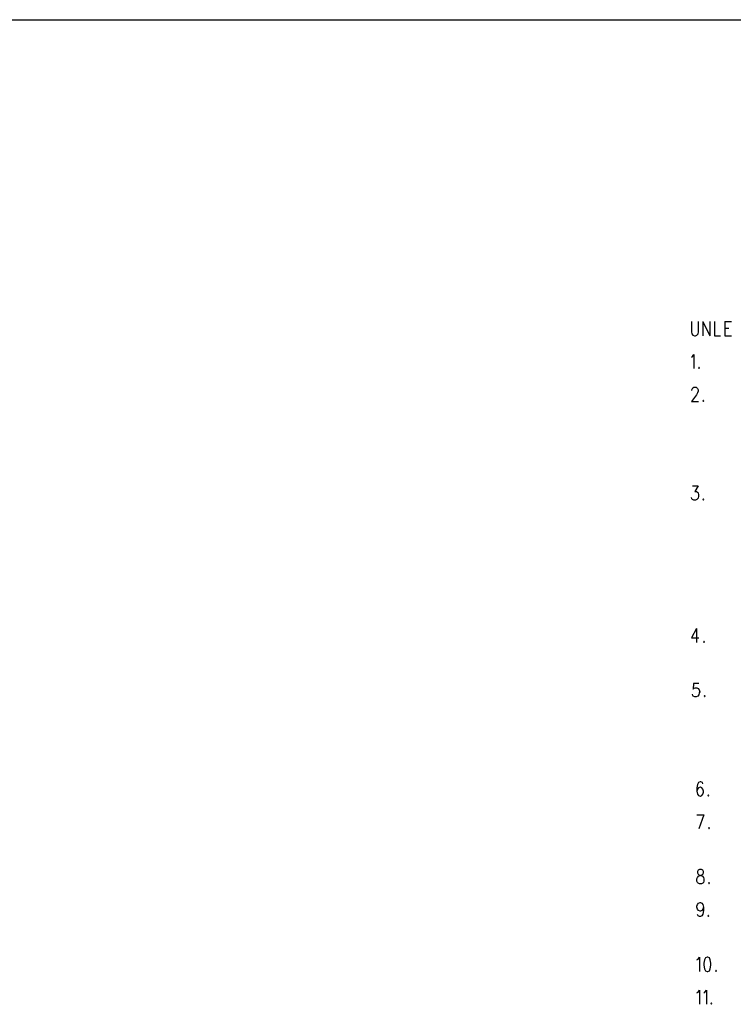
# Model space of a CAD drawing. Extents: x 11.9 to 28.1, y 10.8 to 21.2.
# Tile 17 of 27: x 20.6 to 23.8, y 16.7 to 21.2. Entities that reach past the tile are written whole.
import ezdxf

# ---------------------------------------------------------------- set-up
doc = ezdxf.new("R2010")
doc.units = 0
doc.header["$MEASUREMENT"] = 0
doc.layers.add('LAYNR1', color=2, linetype='Continuous')

msp = doc.modelspace()

# ---------------------------------------------------------------- linework, layer by layer
at = {"layer": 'LAYNR1', "color": 7}
for points in [[(11.892, 21.199), (28.093, 21.199)], [(23.653, 19.822), (23.653, 19.775), (23.655, 19.766), (23.66, 19.76), (23.667, 19.757), (23.671, 19.757), (23.678, 19.76), (23.683, 19.766), (23.685, 19.775), (23.685, 19.822)], [(23.705, 19.822), (23.705, 19.757)], [(23.705, 19.822), (23.737, 19.757)], [(23.737, 19.822), (23.737, 19.757)], [(23.758, 19.822), (23.758, 19.757), (23.785, 19.757)], [(23.805, 19.822), (23.805, 19.757)], [(23.805, 19.822), (23.835, 19.822)], [(23.805, 19.791), (23.824, 19.791)], [(23.805, 19.757), (23.835, 19.757)], [(23.653, 19.66), (23.658, 19.663), (23.664, 19.672), (23.664, 19.607)], [(23.655, 19.507), (23.655, 19.51), (23.658, 19.516), (23.66, 19.519), (23.664, 19.522), (23.674, 19.522), (23.678, 19.519), (23.68, 19.516), (23.683, 19.51), (23.683, 19.504), (23.68, 19.497), (23.676, 19.488), (23.653, 19.457), (23.685, 19.457)], [(23.658, 19.072), (23.683, 19.072), (23.669, 19.047), (23.676, 19.047), (23.68, 19.044), (23.683, 19.041), (23.685, 19.032), (23.685, 19.025), (23.683, 19.016), (23.678, 19.01), (23.671, 19.007), (23.664, 19.007), (23.658, 19.01), (23.655, 19.013), (23.653, 19.019)], [(23.676, 18.422), (23.653, 18.379), (23.687, 18.379)], [(23.676, 18.422), (23.676, 18.357)], [(23.686, 18.171), (23.663, 18.171), (23.661, 18.145), (23.663, 18.148), (23.67, 18.151), (23.677, 18.151), (23.684, 18.148), (23.688, 18.142), (23.691, 18.133), (23.688, 18.128), (23.686, 18.119), (23.682, 18.113), (23.675, 18.11), (23.668, 18.11), (23.661, 18.113), (23.659, 18.116), (23.657, 18.122)], [(23.705, 17.713), (23.703, 17.719), (23.696, 17.722), (23.692, 17.722), (23.685, 17.719), (23.68, 17.71), (23.678, 17.694), (23.678, 17.679), (23.68, 17.666), (23.685, 17.66), (23.692, 17.657), (23.694, 17.657), (23.701, 17.66), (23.705, 17.666), (23.708, 17.675), (23.708, 17.679), (23.705, 17.688), (23.701, 17.694), (23.694, 17.697), (23.692, 17.697), (23.685, 17.694), (23.68, 17.688), (23.678, 17.679)], [(23.678, 17.572), (23.71, 17.572)], [(23.71, 17.572), (23.687, 17.507)], [(23.708, 17.15), (23.705, 17.141), (23.701, 17.135), (23.694, 17.132), (23.692, 17.132), (23.685, 17.135), (23.68, 17.141), (23.678, 17.15), (23.678, 17.154), (23.68, 17.163), (23.685, 17.169), (23.692, 17.172), (23.694, 17.172), (23.701, 17.169), (23.705, 17.163), (23.708, 17.15), (23.708, 17.135), (23.705, 17.119), (23.701, 17.11), (23.694, 17.107), (23.689, 17.107), (23.683, 17.11), (23.68, 17.116)], [(23.678, 16.91), (23.683, 16.913), (23.689, 16.922), (23.689, 16.857)], [(23.678, 16.76), (23.683, 16.763), (23.689, 16.772), (23.689, 16.707)], [(23.71, 16.76), (23.714, 16.763), (23.721, 16.772), (23.721, 16.707)]]:
    msp.add_lwpolyline(points, dxfattribs=at)
for points in [[(23.687, 19.613), (23.685, 19.61), (23.687, 19.607), (23.689, 19.61), (23.687, 19.613)], [(23.708, 19.463), (23.705, 19.46), (23.708, 19.457), (23.71, 19.46), (23.708, 19.463)], [(23.708, 19.013), (23.705, 19.01), (23.708, 19.007), (23.71, 19.01), (23.708, 19.013)], [(23.71, 18.363), (23.708, 18.36), (23.71, 18.357), (23.712, 18.36), (23.71, 18.363)], [(23.713, 18.116), (23.711, 18.113), (23.713, 18.11), (23.716, 18.113), (23.713, 18.116)], [(23.73, 17.663), (23.728, 17.66), (23.73, 17.657), (23.733, 17.66), (23.73, 17.663)], [(23.733, 17.513), (23.73, 17.51), (23.733, 17.507), (23.735, 17.51), (23.733, 17.513)], [(23.689, 17.322), (23.683, 17.319), (23.68, 17.313), (23.68, 17.307), (23.683, 17.3), (23.687, 17.297), (23.696, 17.294), (23.703, 17.291), (23.708, 17.285), (23.71, 17.279), (23.71, 17.269), (23.708, 17.263), (23.705, 17.26), (23.699, 17.257), (23.689, 17.257), (23.683, 17.26), (23.68, 17.263), (23.678, 17.269), (23.678, 17.279), (23.68, 17.285), (23.685, 17.291), (23.692, 17.294), (23.701, 17.297), (23.705, 17.3), (23.708, 17.307), (23.708, 17.313), (23.705, 17.319), (23.699, 17.322), (23.689, 17.322)], [(23.733, 17.263), (23.73, 17.26), (23.733, 17.257), (23.735, 17.26), (23.733, 17.263)], [(23.73, 17.113), (23.728, 17.11), (23.73, 17.107), (23.733, 17.11), (23.73, 17.113)], [(23.724, 16.922), (23.717, 16.919), (23.712, 16.91), (23.71, 16.894), (23.71, 16.885), (23.712, 16.869), (23.717, 16.86), (23.724, 16.857), (23.728, 16.857), (23.735, 16.86), (23.739, 16.869), (23.742, 16.885), (23.742, 16.894), (23.739, 16.91), (23.735, 16.919), (23.728, 16.922), (23.724, 16.922)], [(23.764, 16.863), (23.762, 16.86), (23.764, 16.857), (23.767, 16.86), (23.764, 16.863)], [(23.744, 16.713), (23.742, 16.71), (23.744, 16.707), (23.746, 16.71), (23.744, 16.713)]]:
    msp.add_lwpolyline(points, close=True, dxfattribs=at)

doc.saveas('drawing.dxf')
